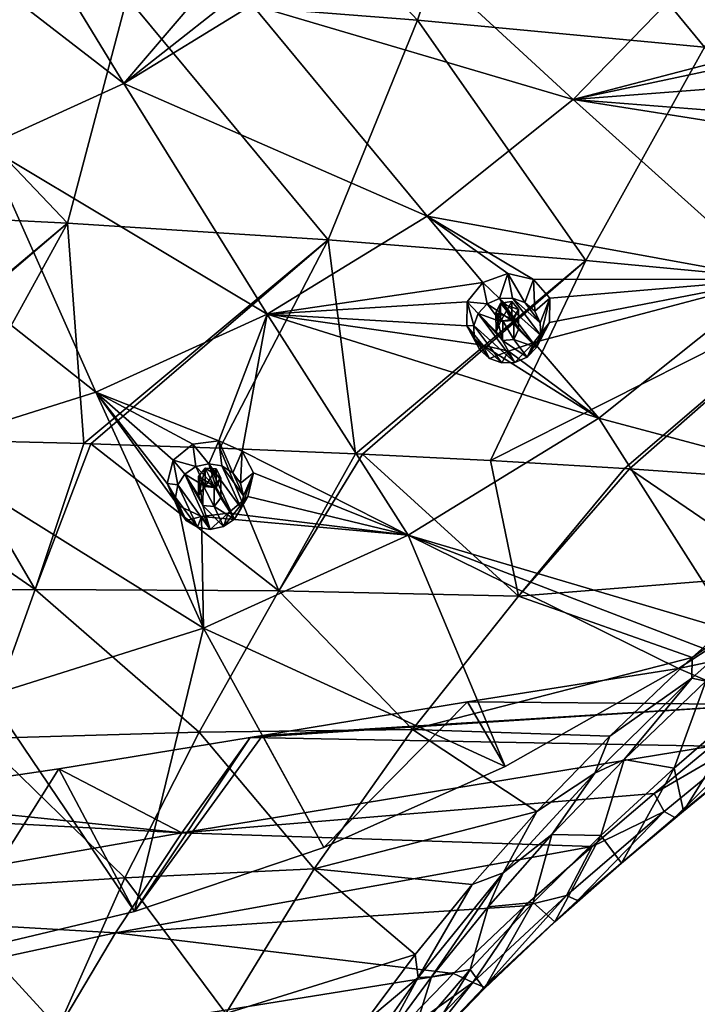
# Model space of a CAD drawing. Header units: millimetres. Extents: x -198 to 325, y 0 to 239.
# Tile 174 of 256: x -139 to -124, y 144 to 166. Entities that reach past the tile are written whole.
import ezdxf

# ---------------------------------------------------------------- set-up
doc = ezdxf.new("R2010")
doc.units = ezdxf.units.MM
doc.header["$LTSCALE"] = 65.185185
for name, color, linetype in [('2103', 7, 'CONTINUOUS'), ('2104', 7, 'CONTINUOUS'), ('2106', 7, 'CONTINUOUS'), ('2108', 7, 'CONTINUOUS'), ('2119', 7, 'CONTINUOUS'), ('2125', 7, 'CONTINUOUS'), ('2143', 7, 'CONTINUOUS'), ('2174', 7, 'CONTINUOUS'), ('2175', 7, 'CONTINUOUS'), ('2243', 7, 'CONTINUOUS'), ('2244', 7, 'CONTINUOUS'), ('2245', 7, 'CONTINUOUS'), ('2246', 7, 'CONTINUOUS'), ('2247', 7, 'CONTINUOUS'), ('2248', 7, 'CONTINUOUS'), ('2249', 7, 'CONTINUOUS'), ('2250', 7, 'CONTINUOUS'), ('2251', 7, 'CONTINUOUS'), ('2252', 7, 'CONTINUOUS')]:
    doc.layers.add(name, color=color, linetype=linetype)

msp = doc.modelspace()

# ---------------------------------------------------------------- linework, layer by layer
at = {"layer": '2103', "linetype": 'CONTINUOUS'}
for points in [[(-130.657, 166.137, -4.41), (-137.064, 166.646, -5.372), (-135.938, 171.767, -4.542), (-130.657, 166.137, -4.41)], [(-128.975, 171.188, -3.509), (-130.657, 166.137, -4.41), (-135.938, 171.767, -4.542), (-128.975, 171.188, -3.509)], [(-124.325, 165.538, -3.083), (-130.657, 166.137, -4.41), (-128.975, 171.188, -3.509), (-124.325, 165.538, -3.083)], [(-122.092, 170.511, -2.082), (-124.325, 165.538, -3.083), (-128.975, 171.188, -3.509), (-122.092, 170.511, -2.082)], [(-138.384, 161.661, -6.142), (-144.181, 161.951, -6.707), (-143.52, 167.066, -5.965), (-138.384, 161.661, -6.142)], [(-137.064, 166.646, -5.372), (-138.384, 161.661, -6.142), (-143.52, 167.066, -5.965), (-137.064, 166.646, -5.372)], [(-132.632, 161.29, -5.238), (-138.384, 161.661, -6.142), (-137.064, 166.646, -5.372), (-132.632, 161.29, -5.238)], [(-130.657, 166.137, -4.41), (-132.632, 161.29, -5.238), (-137.064, 166.646, -5.372), (-130.657, 166.137, -4.41)], [(-126.946, 160.839, -4.001), (-132.632, 161.29, -5.238), (-130.657, 166.137, -4.41), (-126.946, 160.839, -4.001)], [(-124.325, 165.538, -3.083), (-126.946, 160.839, -4.001), (-130.657, 166.137, -4.41), (-124.325, 165.538, -3.083)], [(-121.349, 160.31, -2.439), (-126.946, 160.839, -4.001), (-124.325, 165.538, -3.083), (-121.349, 160.31, -2.439)], [(-144.181, 161.951, -6.707), (-138.384, 161.661, -6.142), (-144.023, 156.922, -7.32), (-144.181, 161.951, -6.707)], [(-144.023, 156.922, -7.32), (-138.384, 161.661, -6.142), (-143.928, 156.921, -7.311), (-144.023, 156.922, -7.32)], [(-143.928, 156.921, -7.311), (-138.384, 161.661, -6.142), (-141.024, 156.874, -6.998), (-143.928, 156.921, -7.311)], [(-141.024, 156.874, -6.998), (-138.384, 161.661, -6.142), (-138.022, 156.8, -6.564), (-141.024, 156.874, -6.998)], [(-138.384, 161.661, -6.142), (-132.632, 161.29, -5.238), (-138.022, 156.8, -6.564), (-138.384, 161.661, -6.142)], [(-138.022, 156.8, -6.564), (-132.632, 161.29, -5.238), (-137.867, 156.796, -6.538), (-138.022, 156.8, -6.564)], [(-137.867, 156.796, -6.538), (-132.632, 161.29, -5.238), (-135.023, 156.701, -6.018), (-137.867, 156.796, -6.538)], [(-135.023, 156.701, -6.018), (-132.632, 161.29, -5.238), (-132.031, 156.576, -5.36), (-135.023, 156.701, -6.018)], [(-132.632, 161.29, -5.238), (-126.946, 160.839, -4.001), (-132.031, 156.576, -5.36), (-132.632, 161.29, -5.238)], [(-132.031, 156.576, -5.36), (-126.946, 160.839, -4.001), (-131.874, 156.569, -5.323), (-132.031, 156.576, -5.36)], [(-131.874, 156.569, -5.323), (-126.946, 160.839, -4.001), (-129.052, 156.425, -4.591), (-131.874, 156.569, -5.323)], [(-126.946, 160.839, -4.001), (-121.349, 160.31, -2.439), (-129.052, 156.425, -4.591), (-126.946, 160.839, -4.001)], [(-129.052, 156.425, -4.591), (-121.349, 160.31, -2.439), (-126.09, 156.248, -3.71), (-129.052, 156.425, -4.591)], [(-126.09, 156.248, -3.71), (-121.349, 160.31, -2.439), (-125.984, 156.241, -3.676), (-126.09, 156.248, -3.71)], [(-125.984, 156.241, -3.676), (-121.349, 160.31, -2.439), (-123.149, 156.045, -2.718), (-125.984, 156.241, -3.676)]]:
    msp.add_3dface(points, dxfattribs=at)
at = {"layer": '2104', "linetype": 'CONTINUOUS'}
for points in [[(-143.928, 156.921, -7.311), (-139.099, 153.581, -7.003), (-144.544, 153.515, -7.762), (-143.928, 156.921, -7.311)], [(-143.928, 156.921, -7.311), (-141.024, 156.874, -6.998), (-139.099, 153.581, -7.003), (-143.928, 156.921, -7.311)], [(-141.024, 156.874, -6.998), (-138.022, 156.8, -6.564), (-139.099, 153.581, -7.003), (-141.024, 156.874, -6.998)], [(-138.022, 156.8, -6.564), (-137.867, 156.796, -6.538), (-139.099, 153.581, -7.003), (-138.022, 156.8, -6.564)], [(-137.867, 156.796, -6.538), (-133.718, 153.554, -5.829), (-139.099, 153.581, -7.003), (-137.867, 156.796, -6.538)], [(-137.867, 156.796, -6.538), (-135.023, 156.701, -6.018), (-133.718, 153.554, -5.829), (-137.867, 156.796, -6.538)], [(-135.023, 156.701, -6.018), (-132.031, 156.576, -5.36), (-133.718, 153.554, -5.829), (-135.023, 156.701, -6.018)], [(-132.031, 156.576, -5.36), (-131.874, 156.569, -5.323), (-133.718, 153.554, -5.829), (-132.031, 156.576, -5.36)], [(-131.874, 156.569, -5.323), (-128.432, 153.435, -4.252), (-133.718, 153.554, -5.829), (-131.874, 156.569, -5.323)], [(-131.874, 156.569, -5.323), (-129.052, 156.425, -4.591), (-128.432, 153.435, -4.252), (-131.874, 156.569, -5.323)], [(-129.052, 156.425, -4.591), (-126.09, 156.248, -3.71), (-128.432, 153.435, -4.252), (-129.052, 156.425, -4.591)], [(-126.09, 156.248, -3.71), (-125.984, 156.241, -3.676), (-128.432, 153.435, -4.252), (-126.09, 156.248, -3.71)], [(-125.984, 156.241, -3.676), (-122.553, 153.904, -2.13), (-128.432, 153.435, -4.252), (-125.984, 156.241, -3.676)], [(-125.984, 156.241, -3.676), (-123.149, 156.045, -2.718), (-122.553, 153.904, -2.13), (-125.984, 156.241, -3.676)], [(-122.553, 153.904, -2.13), (-124.603, 152.084, -2.621), (-128.432, 153.435, -4.252), (-122.553, 153.904, -2.13)], [(-139.099, 153.581, -7.003), (-140.277, 150.297, -7.476), (-144.544, 153.515, -7.762), (-139.099, 153.581, -7.003)], [(-139.099, 153.581, -7.003), (-135.48, 150.436, -6.355), (-140.277, 150.297, -7.476), (-139.099, 153.581, -7.003)], [(-133.718, 153.554, -5.829), (-135.48, 150.436, -6.355), (-139.099, 153.581, -7.003), (-133.718, 153.554, -5.829)], [(-133.718, 153.554, -5.829), (-130.771, 150.492, -4.859), (-135.48, 150.436, -6.355), (-133.718, 153.554, -5.829)], [(-128.432, 153.435, -4.252), (-130.771, 150.492, -4.859), (-133.718, 153.554, -5.829), (-128.432, 153.435, -4.252)], [(-128.432, 153.435, -4.252), (-124.603, 152.084, -2.621), (-130.771, 150.492, -4.859), (-128.432, 153.435, -4.252)], [(-124.603, 152.084, -2.621), (-126.417, 150.348, -3.09), (-130.771, 150.492, -4.859), (-124.603, 152.084, -2.621)], [(-130.771, 150.492, -4.859), (-132.942, 147.421, -5.498), (-135.48, 150.436, -6.355), (-130.771, 150.492, -4.859)], [(-130.771, 150.492, -4.859), (-128.025, 148.683, -3.539), (-132.942, 147.421, -5.498), (-130.771, 150.492, -4.859)], [(-126.417, 150.348, -3.09), (-128.025, 148.683, -3.539), (-130.771, 150.492, -4.859), (-126.417, 150.348, -3.09)], [(-140.277, 150.297, -7.476), (-137.117, 147.222, -6.901), (-141.372, 146.949, -7.956), (-140.277, 150.297, -7.476)], [(-135.48, 150.436, -6.355), (-137.117, 147.222, -6.901), (-140.277, 150.297, -7.476), (-135.48, 150.436, -6.355)], [(-135.48, 150.436, -6.355), (-132.942, 147.421, -5.498), (-137.117, 147.222, -6.901), (-135.48, 150.436, -6.355)], [(-128.025, 148.683, -3.539), (-129.451, 147.08, -3.972), (-132.942, 147.421, -5.498), (-128.025, 148.683, -3.539)], [(-137.117, 147.222, -6.901), (-138.586, 143.916, -7.464), (-141.372, 146.949, -7.956), (-137.117, 147.222, -6.901)], [(-137.117, 147.222, -6.901), (-134.89, 144.229, -6.165), (-138.586, 143.916, -7.464), (-137.117, 147.222, -6.901)], [(-132.942, 147.421, -5.498), (-134.89, 144.229, -6.165), (-137.117, 147.222, -6.901), (-132.942, 147.421, -5.498)], [(-132.942, 147.421, -5.498), (-130.715, 145.533, -4.389), (-134.89, 144.229, -6.165), (-132.942, 147.421, -5.498)], [(-129.451, 147.08, -3.972), (-130.715, 145.533, -4.389), (-132.942, 147.421, -5.498), (-129.451, 147.08, -3.972)], [(-141.372, 146.949, -7.956), (-138.586, 143.916, -7.464), (-142.354, 143.538, -8.442), (-141.372, 146.949, -7.956)], [(-130.715, 145.533, -4.389), (-131.832, 144.034, -4.792), (-134.89, 144.229, -6.165), (-130.715, 145.533, -4.389)]]:
    msp.add_3dface(points, dxfattribs=at)
at = {"layer": '2106', "linetype": 'CONTINUOUS'}
for points in [[(-126.099, 149.832, -2.351), (-124.297, 151.558, -1.895), (-124.995, 149.643, 3.113), (-126.099, 149.832, -2.351)], [(-124.995, 149.643, 3.113), (-124.297, 151.558, -1.895), (-123.254, 151.152, 3.585), (-124.995, 149.643, 3.113)], [(-127.693, 148.176, -2.786), (-126.099, 149.832, -2.351), (-126.612, 148.156, 2.644), (-127.693, 148.176, -2.786)], [(-126.612, 148.156, 2.644), (-126.099, 149.832, -2.351), (-124.995, 149.643, 3.113), (-126.612, 148.156, 2.644)], [(-129.104, 146.581, -3.203), (-127.693, 148.176, -2.786), (-128.109, 146.683, 2.184), (-129.104, 146.581, -3.203)], [(-128.109, 146.683, 2.184), (-127.693, 148.176, -2.786), (-126.612, 148.156, 2.644), (-128.109, 146.683, 2.184)], [(-130.351, 145.042, -3.603), (-129.104, 146.581, -3.203), (-129.495, 145.204, 1.735), (-130.351, 145.042, -3.603)], [(-129.495, 145.204, 1.735), (-129.104, 146.581, -3.203), (-128.109, 146.683, 2.184), (-129.495, 145.204, 1.735)], [(-130.76, 143.724, 1.304), (-130.351, 145.042, -3.603), (-129.495, 145.204, 1.735), (-130.76, 143.724, 1.304)], [(-131.448, 143.552, -3.99), (-130.351, 145.042, -3.603), (-130.76, 143.724, 1.304), (-131.448, 143.552, -3.99)]]:
    msp.add_3dface(points, dxfattribs=at)
at = {"layer": '2108', "linetype": 'CONTINUOUS'}
for points in [[(-124.995, 149.643, 3.113), (-123.254, 151.152, 3.585), (-124.795, 148.695, 8.03), (-124.995, 149.643, 3.113)], [(-124.795, 148.695, 8.03), (-123.254, 151.152, 3.585), (-123.54, 149.715, 8.376), (-124.795, 148.695, 8.03)], [(-126.612, 148.156, 2.644), (-124.995, 149.643, 3.113), (-126.161, 147.547, 7.63), (-126.612, 148.156, 2.644)], [(-126.161, 147.547, 7.63), (-124.995, 149.643, 3.113), (-124.795, 148.695, 8.03), (-126.161, 147.547, 7.63)], [(-128.109, 146.683, 2.184), (-126.612, 148.156, 2.644), (-127.628, 146.254, 7.178), (-128.109, 146.683, 2.184)], [(-127.628, 146.254, 7.178), (-126.612, 148.156, 2.644), (-126.161, 147.547, 7.63), (-127.628, 146.254, 7.178)], [(-129.495, 145.204, 1.735), (-128.109, 146.683, 2.184), (-129.19, 144.778, 6.677), (-129.495, 145.204, 1.735)], [(-129.19, 144.778, 6.677), (-128.109, 146.683, 2.184), (-127.628, 146.254, 7.178), (-129.19, 144.778, 6.677)], [(-130.76, 143.724, 1.304), (-129.495, 145.204, 1.735), (-130.738, 143.17, 6.168), (-130.76, 143.724, 1.304)], [(-130.738, 143.17, 6.168), (-129.495, 145.204, 1.735), (-129.19, 144.778, 6.677), (-130.738, 143.17, 6.168)]]:
    msp.add_3dface(points, dxfattribs=at)
at = {"layer": '2119', "linetype": 'CONTINUOUS'}
for points in [[(-124.271, 152.248, 10.166), (-124.9, 151.838, 10.053), (-121.087, 152.649, 10.271), (-124.271, 152.248, 10.166)], [(-121.087, 152.649, 10.271), (-124.9, 151.838, 10.053), (-123.055, 151.043, 9.801), (-121.087, 152.649, 10.271)], [(-124.9, 151.838, 10.053), (-129.556, 151.102, 9.856), (-123.055, 151.043, 9.801), (-124.9, 151.838, 10.053)], [(-134.082, 150.363, 9.658), (-134.35, 150.318, 9.646), (-123.055, 151.043, 9.801), (-134.082, 150.363, 9.658)], [(-123.055, 151.043, 9.801), (-134.35, 150.318, 9.646), (-124.175, 150.126, 9.498), (-123.055, 151.043, 9.801)], [(-129.556, 151.102, 9.856), (-134.082, 150.363, 9.658), (-123.055, 151.043, 9.801), (-129.556, 151.102, 9.856)], [(-134.35, 150.318, 9.646), (-138.57, 149.63, 9.462), (-135.861, 148.213, 8.976), (-134.35, 150.318, 9.646)], [(-134.35, 150.318, 9.646), (-135.861, 148.213, 8.976), (-124.175, 150.126, 9.498), (-134.35, 150.318, 9.646)], [(-124.175, 150.126, 9.498), (-135.861, 148.213, 8.976), (-125.435, 149.082, 9.133), (-124.175, 150.126, 9.498)], [(-138.57, 149.63, 9.462), (-143.066, 148.968, 9.284), (-135.861, 148.213, 8.976), (-138.57, 149.63, 9.462)], [(-143.066, 148.968, 9.284), (-145.14, 148.719, 9.218), (-135.861, 148.213, 8.976), (-143.066, 148.968, 9.284)], [(-125.435, 149.082, 9.133), (-135.861, 148.213, 8.976), (-126.81, 147.914, 8.712), (-125.435, 149.082, 9.133)], [(-145.14, 148.719, 9.218), (-145.68, 146.494, 8.527), (-135.861, 148.213, 8.976), (-145.14, 148.719, 9.218)], [(-135.861, 148.213, 8.976), (-145.68, 146.494, 8.527), (-137.326, 146.012, 8.254), (-135.861, 148.213, 8.976)], [(-135.861, 148.213, 8.976), (-137.326, 146.012, 8.254), (-126.81, 147.914, 8.712), (-135.861, 148.213, 8.976)], [(-126.81, 147.914, 8.712), (-137.326, 146.012, 8.254), (-128.29, 146.604, 8.237), (-126.81, 147.914, 8.712)], [(-128.29, 146.604, 8.237), (-137.326, 146.012, 8.254), (-129.869, 145.114, 7.713), (-128.29, 146.604, 8.237)], [(-145.68, 146.494, 8.527), (-146.164, 144.103, 7.82), (-137.326, 146.012, 8.254), (-145.68, 146.494, 8.527)], [(-137.326, 146.012, 8.254), (-146.164, 144.103, 7.82), (-138.701, 143.696, 7.543), (-137.326, 146.012, 8.254)], [(-137.326, 146.012, 8.254), (-138.701, 143.696, 7.543), (-129.869, 145.114, 7.713), (-137.326, 146.012, 8.254)], [(-129.869, 145.114, 7.713), (-138.701, 143.696, 7.543), (-131.439, 143.493, 7.18), (-129.869, 145.114, 7.713)]]:
    msp.add_3dface(points, dxfattribs=at)
at = {"layer": '2125', "linetype": 'CONTINUOUS'}
for points in [[(-124.603, 152.084, -2.621), (-122.553, 153.904, -2.13), (-122.372, 153.621, -1.912), (-124.603, 152.084, -2.621)], [(-122.372, 153.621, -1.912), (-124.297, 151.558, -1.895), (-124.609, 151.626, -2.445), (-122.372, 153.621, -1.912)], [(-124.603, 152.084, -2.621), (-122.372, 153.621, -1.912), (-124.609, 151.626, -2.445), (-124.603, 152.084, -2.621)], [(-126.417, 150.348, -3.09), (-124.603, 152.084, -2.621), (-124.609, 151.626, -2.445), (-126.417, 150.348, -3.09)], [(-124.609, 151.626, -2.445), (-126.099, 149.832, -2.351), (-126.747, 149.533, -3), (-124.609, 151.626, -2.445)], [(-126.417, 150.348, -3.09), (-124.609, 151.626, -2.445), (-126.747, 149.533, -3), (-126.417, 150.348, -3.09)], [(-124.297, 151.558, -1.895), (-126.099, 149.832, -2.351), (-124.609, 151.626, -2.445), (-124.297, 151.558, -1.895)], [(-128.025, 148.683, -3.539), (-126.417, 150.348, -3.09), (-126.747, 149.533, -3), (-128.025, 148.683, -3.539)], [(-126.099, 149.832, -2.351), (-127.693, 148.176, -2.786), (-126.747, 149.533, -3), (-126.099, 149.832, -2.351)], [(-126.747, 149.533, -3), (-127.693, 148.176, -2.786), (-128.767, 147.336, -3.577), (-126.747, 149.533, -3)], [(-128.025, 148.683, -3.539), (-126.747, 149.533, -3), (-128.767, 147.336, -3.577), (-128.025, 148.683, -3.539)], [(-129.451, 147.08, -3.972), (-128.025, 148.683, -3.539), (-128.767, 147.336, -3.577), (-129.451, 147.08, -3.972)], [(-127.693, 148.176, -2.786), (-129.104, 146.581, -3.203), (-128.767, 147.336, -3.577), (-127.693, 148.176, -2.786)], [(-128.767, 147.336, -3.577), (-130.351, 145.042, -3.603), (-130.642, 145.027, -4.181), (-128.767, 147.336, -3.577)], [(-129.451, 147.08, -3.972), (-128.767, 147.336, -3.577), (-130.642, 145.027, -4.181), (-129.451, 147.08, -3.972)], [(-129.104, 146.581, -3.203), (-130.351, 145.042, -3.603), (-128.767, 147.336, -3.577), (-129.104, 146.581, -3.203)], [(-130.715, 145.533, -4.389), (-129.451, 147.08, -3.972), (-130.642, 145.027, -4.181), (-130.715, 145.533, -4.389)], [(-131.832, 144.034, -4.792), (-130.715, 145.533, -4.389), (-130.642, 145.027, -4.181), (-131.832, 144.034, -4.792)], [(-130.642, 145.027, -4.181), (-131.448, 143.552, -3.99), (-132.342, 142.598, -4.812), (-130.642, 145.027, -4.181)], [(-131.832, 144.034, -4.792), (-130.642, 145.027, -4.181), (-132.342, 142.598, -4.812), (-131.832, 144.034, -4.792)], [(-130.351, 145.042, -3.603), (-131.448, 143.552, -3.99), (-130.642, 145.027, -4.181), (-130.351, 145.042, -3.603)]]:
    msp.add_3dface(points, dxfattribs=at)
at = {"layer": '2143', "linetype": 'CONTINUOUS'}
for points in [[(-124.175, 150.126, 9.498), (-125.435, 149.082, 9.133), (-123.013, 150.494, 9.476), (-124.175, 150.126, 9.498)], [(-123.013, 150.494, 9.476), (-125.435, 149.082, 9.133), (-125.22, 148.684, 8.836), (-123.013, 150.494, 9.476)], [(-124.983, 148.557, 8.392), (-123.013, 150.494, 9.476), (-125.22, 148.684, 8.836), (-124.983, 148.557, 8.392)], [(-124.983, 148.557, 8.392), (-122.781, 150.344, 9.037), (-123.013, 150.494, 9.476), (-124.983, 148.557, 8.392)], [(-124.983, 148.557, 8.392), (-123.54, 149.715, 8.376), (-122.781, 150.344, 9.037), (-124.983, 148.557, 8.392)], [(-124.795, 148.695, 8.03), (-123.54, 149.715, 8.376), (-124.983, 148.557, 8.392), (-124.795, 148.695, 8.03)], [(-125.435, 149.082, 9.133), (-126.81, 147.914, 8.712), (-125.22, 148.684, 8.836), (-125.435, 149.082, 9.133)], [(-125.22, 148.684, 8.836), (-126.81, 147.914, 8.712), (-127.371, 146.837, 8.16), (-125.22, 148.684, 8.836)], [(-127.128, 146.725, 7.715), (-125.22, 148.684, 8.836), (-127.371, 146.837, 8.16), (-127.128, 146.725, 7.715)], [(-127.128, 146.725, 7.715), (-124.983, 148.557, 8.392), (-125.22, 148.684, 8.836), (-127.128, 146.725, 7.715)], [(-127.128, 146.725, 7.715), (-126.161, 147.547, 7.63), (-124.983, 148.557, 8.392), (-127.128, 146.725, 7.715)], [(-126.161, 147.547, 7.63), (-124.795, 148.695, 8.03), (-124.983, 148.557, 8.392), (-126.161, 147.547, 7.63)], [(-126.81, 147.914, 8.712), (-128.29, 146.604, 8.237), (-127.371, 146.837, 8.16), (-126.81, 147.914, 8.712)], [(-127.628, 146.254, 7.178), (-126.161, 147.547, 7.63), (-127.128, 146.725, 7.715), (-127.628, 146.254, 7.178)], [(-127.371, 146.837, 8.16), (-128.29, 146.604, 8.237), (-129.439, 144.915, 7.477), (-127.371, 146.837, 8.16)], [(-129.188, 144.812, 7.034), (-127.371, 146.837, 8.16), (-129.439, 144.915, 7.477), (-129.188, 144.812, 7.034)], [(-129.188, 144.812, 7.034), (-127.128, 146.725, 7.715), (-127.371, 146.837, 8.16), (-129.188, 144.812, 7.034)], [(-128.29, 146.604, 8.237), (-129.869, 145.114, 7.713), (-129.439, 144.915, 7.477), (-128.29, 146.604, 8.237)], [(-129.188, 144.812, 7.034), (-127.628, 146.254, 7.178), (-127.128, 146.725, 7.715), (-129.188, 144.812, 7.034)], [(-129.19, 144.778, 6.677), (-127.628, 146.254, 7.178), (-129.188, 144.812, 7.034), (-129.19, 144.778, 6.677)], [(-129.869, 145.114, 7.713), (-131.439, 143.493, 7.18), (-129.439, 144.915, 7.477), (-129.869, 145.114, 7.713)], [(-129.439, 144.915, 7.477), (-131.439, 143.493, 7.18), (-131.389, 142.88, 6.818), (-129.439, 144.915, 7.477)], [(-131.127, 142.783, 6.381), (-129.439, 144.915, 7.477), (-131.389, 142.88, 6.818), (-131.127, 142.783, 6.381)], [(-131.127, 142.783, 6.381), (-129.188, 144.812, 7.034), (-129.439, 144.915, 7.477), (-131.127, 142.783, 6.381)], [(-131.127, 142.783, 6.381), (-129.19, 144.778, 6.677), (-129.188, 144.812, 7.034), (-131.127, 142.783, 6.381)], [(-130.738, 143.17, 6.168), (-129.19, 144.778, 6.677), (-131.127, 142.783, 6.381), (-130.738, 143.17, 6.168)]]:
    msp.add_3dface(points, dxfattribs=at)
at = {"layer": '2174', "color": 7, "linetype": 'CONTINUOUS', "true_color": 0xe0e6ed}
for points in [[(-140.357, 170.014, 23.389), (-142.631, 168.98, 23.112), (-137.142, 164.737, 20.484), (-140.357, 170.014, 23.389)], [(-135.576, 166.574, 21.193), (-140.357, 170.014, 23.389), (-137.142, 164.737, 20.484), (-135.576, 166.574, 21.193)], [(-137.142, 164.737, 20.484), (-142.631, 168.98, 23.112), (-140.174, 163.358, 20.115), (-137.142, 164.737, 20.484)], [(-131.729, 168.535, 21.502), (-134.311, 166.472, 20.949), (-127.229, 164.386, 18.477), (-131.729, 168.535, 21.502)], [(-131.729, 168.535, 21.502), (-127.229, 164.386, 18.477), (-124.37, 167.327, 19.265), (-131.729, 168.535, 21.502)], [(-127.229, 164.386, 18.477), (-123.228, 165.431, 17.989), (-124.37, 167.327, 19.265), (-127.229, 164.386, 18.477)], [(-135.007, 166.418, 21.031), (-135.576, 166.574, 21.193), (-137.142, 164.737, 20.484), (-135.007, 166.418, 21.031)], [(-134.311, 166.472, 20.949), (-135.007, 166.418, 21.031), (-137.142, 164.737, 20.484), (-134.311, 166.472, 20.949)], [(-134.311, 166.472, 20.949), (-137.142, 164.737, 20.484), (-130.448, 161.814, 17.788), (-134.311, 166.472, 20.949)], [(-134.311, 166.472, 20.949), (-130.448, 161.814, 17.788), (-127.229, 164.386, 18.477), (-134.311, 166.472, 20.949)], [(-123.726, 165.133, 17.972), (-123.228, 165.431, 17.989), (-127.229, 164.386, 18.477), (-123.726, 165.133, 17.972)], [(-123.965, 164.64, 17.777), (-123.726, 165.133, 17.972), (-127.229, 164.386, 18.477), (-123.965, 164.64, 17.777)], [(-137.142, 164.737, 20.484), (-140.174, 163.358, 20.115), (-133.975, 159.652, 17.209), (-137.142, 164.737, 20.484)], [(-137.142, 164.737, 20.484), (-133.975, 159.652, 17.209), (-130.448, 161.814, 17.788), (-137.142, 164.737, 20.484)], [(-123.852, 164.124, 17.471), (-123.965, 164.64, 17.777), (-127.229, 164.386, 18.477), (-123.852, 164.124, 17.471)], [(-130.448, 161.814, 17.788), (-122.816, 160.429, 15.088), (-127.229, 164.386, 18.477), (-130.448, 161.814, 17.788)], [(-123.406, 163.782, 17.161), (-123.852, 164.124, 17.471), (-127.229, 164.386, 18.477), (-123.406, 163.782, 17.161)], [(-122.816, 160.429, 15.088), (-123.406, 163.782, 17.161), (-127.229, 164.386, 18.477), (-122.816, 160.429, 15.088)], [(-140.174, 163.358, 20.115), (-143.362, 162.358, 19.847), (-137.755, 157.934, 16.748), (-140.174, 163.358, 20.115)], [(-140.174, 163.358, 20.115), (-137.755, 157.934, 16.748), (-133.975, 159.652, 17.209), (-140.174, 163.358, 20.115)], [(-143.362, 162.358, 19.847), (-141.728, 156.687, 16.414), (-137.755, 157.934, 16.748), (-143.362, 162.358, 19.847)], [(-133.975, 159.652, 17.209), (-129.219, 160.355, 16.692), (-130.448, 161.814, 17.788), (-133.975, 159.652, 17.209)], [(-129.219, 160.355, 16.692), (-128.67, 160.548, 16.681), (-130.448, 161.814, 17.788), (-129.219, 160.355, 16.692)], [(-128.67, 160.548, 16.681), (-128.104, 160.421, 16.477), (-130.448, 161.814, 17.788), (-128.67, 160.548, 16.681)], [(-128.104, 160.421, 16.477), (-122.816, 160.429, 15.088), (-130.448, 161.814, 17.788), (-128.104, 160.421, 16.477)], [(-129.562, 159.922, 16.513), (-129.219, 160.355, 16.692), (-133.975, 159.652, 17.209), (-129.562, 159.922, 16.513)], [(-128.104, 160.421, 16.477), (-127.744, 160.004, 16.147), (-122.816, 160.429, 15.088), (-128.104, 160.421, 16.477)], [(-127.747, 159.467, 15.829), (-128.092, 159.03, 15.648), (-122.816, 160.429, 15.088), (-127.747, 159.467, 15.829)], [(-122.816, 160.429, 15.088), (-128.092, 159.03, 15.648), (-126.659, 157.358, 14.265), (-122.816, 160.429, 15.088)], [(-127.744, 160.004, 16.147), (-127.747, 159.467, 15.829), (-122.816, 160.429, 15.088), (-127.744, 160.004, 16.147)], [(-119.828, 155.534, 11.044), (-122.816, 160.429, 15.088), (-126.659, 157.358, 14.265), (-119.828, 155.534, 11.044)], [(-129.572, 159.397, 16.205), (-129.562, 159.922, 16.513), (-133.975, 159.652, 17.209), (-129.572, 159.397, 16.205)], [(-128.929, 159.686, 16.234), (-128.533, 159.547, 16.061), (-128.827, 159.893, 16.333), (-128.929, 159.686, 16.234)], [(-128.581, 159.93, 16.299), (-128.827, 159.893, 16.333), (-128.431, 159.755, 16.161), (-128.581, 159.93, 16.299)], [(-128.827, 159.893, 16.333), (-128.533, 159.547, 16.061), (-128.431, 159.755, 16.161), (-128.827, 159.893, 16.333)], [(-137.755, 157.934, 16.748), (-135.046, 156.864, 15.694), (-133.975, 159.652, 17.209), (-137.755, 157.934, 16.748)], [(-135.046, 156.864, 15.694), (-134.531, 156.63, 15.463), (-133.975, 159.652, 17.209), (-135.046, 156.864, 15.694)], [(-134.531, 156.63, 15.463), (-130.869, 154.777, 13.574), (-133.975, 159.652, 17.209), (-134.531, 156.63, 15.463)], [(-129.221, 158.973, 15.873), (-129.572, 159.397, 16.205), (-133.975, 159.652, 17.209), (-129.221, 158.973, 15.873)], [(-126.659, 157.358, 14.265), (-129.221, 158.973, 15.873), (-133.975, 159.652, 17.209), (-126.659, 157.358, 14.265)], [(-130.869, 154.777, 13.574), (-126.659, 157.358, 14.265), (-133.975, 159.652, 17.209), (-130.869, 154.777, 13.574)], [(-128.779, 159.51, 16.095), (-128.533, 159.547, 16.061), (-128.929, 159.686, 16.234), (-128.779, 159.51, 16.095)], [(-128.653, 158.837, 15.662), (-129.221, 158.973, 15.873), (-126.659, 157.358, 14.265), (-128.653, 158.837, 15.662)], [(-128.092, 159.03, 15.648), (-128.653, 158.837, 15.662), (-126.659, 157.358, 14.265), (-128.092, 159.03, 15.648)], [(-141.728, 156.687, 16.414), (-135.382, 152.726, 13.024), (-137.755, 157.934, 16.748), (-141.728, 156.687, 16.414)], [(-136.052, 156.431, 15.578), (-135.62, 156.786, 15.735), (-137.755, 157.934, 16.748), (-136.052, 156.431, 15.578)], [(-135.62, 156.786, 15.735), (-135.046, 156.864, 15.694), (-137.755, 157.934, 16.748), (-135.62, 156.786, 15.735)], [(-136.184, 155.919, 15.272), (-136.052, 156.431, 15.578), (-137.755, 157.934, 16.748), (-136.184, 155.919, 15.272)], [(-135.943, 155.435, 14.924), (-136.184, 155.919, 15.272), (-137.755, 157.934, 16.748), (-135.943, 155.435, 14.924)], [(-135.382, 152.726, 13.024), (-135.943, 155.435, 14.924), (-137.755, 157.934, 16.748), (-135.382, 152.726, 13.024)], [(-123.656, 152.649, 10.271), (-126.659, 157.358, 14.265), (-130.869, 154.777, 13.574), (-123.656, 152.649, 10.271)], [(-123.656, 152.649, 10.271), (-119.828, 155.534, 11.044), (-126.659, 157.358, 14.265), (-123.656, 152.649, 10.271)], [(-140.124, 151.238, 12.625), (-135.382, 152.726, 13.024), (-141.728, 156.687, 16.414), (-140.124, 151.238, 12.625)], [(-134.531, 156.63, 15.463), (-134.278, 156.154, 15.118), (-130.869, 154.777, 13.574), (-134.531, 156.63, 15.463)], [(-135.495, 156.074, 15.266), (-135.145, 155.86, 15.073), (-135.348, 156.256, 15.359), (-135.495, 156.074, 15.266)], [(-135.348, 156.256, 15.359), (-135.145, 155.86, 15.073), (-134.998, 156.042, 15.166), (-135.348, 156.256, 15.359)], [(-135.102, 156.243, 15.311), (-135.348, 156.256, 15.359), (-134.998, 156.042, 15.166), (-135.102, 156.243, 15.311)], [(-134.278, 156.154, 15.118), (-134.402, 155.63, 14.803), (-130.869, 154.777, 13.574), (-134.278, 156.154, 15.118)], [(-135.392, 155.873, 15.121), (-135.145, 155.86, 15.073), (-135.495, 156.074, 15.266), (-135.392, 155.873, 15.121)], [(-134.402, 155.63, 14.803), (-134.84, 155.266, 14.64), (-130.869, 154.777, 13.574), (-134.402, 155.63, 14.803)], [(-135.425, 155.19, 14.685), (-135.943, 155.435, 14.924), (-135.382, 152.726, 13.024), (-135.425, 155.19, 14.685)], [(-134.84, 155.266, 14.64), (-135.425, 155.19, 14.685), (-130.869, 154.777, 13.574), (-134.84, 155.266, 14.64)], [(-130.869, 154.777, 13.574), (-135.425, 155.19, 14.685), (-135.382, 152.726, 13.024), (-130.869, 154.777, 13.574)], [(-128.724, 149.679, 9.475), (-130.869, 154.777, 13.574), (-135.382, 152.726, 13.024), (-128.724, 149.679, 9.475)], [(-124.9, 151.838, 10.053), (-124.271, 152.248, 10.166), (-130.869, 154.777, 13.574), (-124.9, 151.838, 10.053)], [(-128.724, 149.679, 9.475), (-124.9, 151.838, 10.053), (-130.869, 154.777, 13.574), (-128.724, 149.679, 9.475)], [(-124.271, 152.248, 10.166), (-123.656, 152.649, 10.271), (-130.869, 154.777, 13.574), (-124.271, 152.248, 10.166)], [(-136.906, 146.479, 8.617), (-135.382, 152.726, 13.024), (-140.124, 151.238, 12.625), (-136.906, 146.479, 8.617)], [(-136.906, 146.479, 8.617), (-132.73, 147.891, 8.996), (-135.382, 152.726, 13.024), (-136.906, 146.479, 8.617)], [(-132.73, 147.891, 8.996), (-128.724, 149.679, 9.475), (-135.382, 152.726, 13.024), (-132.73, 147.891, 8.996)], [(-141.202, 145.461, 8.345), (-136.906, 146.479, 8.617), (-140.124, 151.238, 12.625), (-141.202, 145.461, 8.345)]]:
    msp.add_3dface(points, dxfattribs=at)
at = {"layer": '2175', "linetype": 'CONTINUOUS'}
for points in [[(-129.556, 151.102, 9.856), (-124.9, 151.838, 10.053), (-128.724, 149.679, 9.475), (-129.556, 151.102, 9.856)], [(-134.082, 150.363, 9.658), (-129.556, 151.102, 9.856), (-132.73, 147.891, 8.996), (-134.082, 150.363, 9.658)], [(-132.73, 147.891, 8.996), (-129.556, 151.102, 9.856), (-128.724, 149.679, 9.475), (-132.73, 147.891, 8.996)], [(-138.57, 149.63, 9.462), (-134.35, 150.318, 9.646), (-136.906, 146.479, 8.617), (-138.57, 149.63, 9.462)], [(-134.35, 150.318, 9.646), (-134.082, 150.363, 9.658), (-136.906, 146.479, 8.617), (-134.35, 150.318, 9.646)], [(-136.906, 146.479, 8.617), (-134.082, 150.363, 9.658), (-132.73, 147.891, 8.996), (-136.906, 146.479, 8.617)], [(-143.066, 148.968, 9.284), (-138.57, 149.63, 9.462), (-141.202, 145.461, 8.345), (-143.066, 148.968, 9.284)], [(-141.202, 145.461, 8.345), (-138.57, 149.63, 9.462), (-136.906, 146.479, 8.617), (-141.202, 145.461, 8.345)]]:
    msp.add_3dface(points, dxfattribs=at)
at = {"layer": '2243', "linetype": 'CONTINUOUS'}
for points in [[(-129.219, 160.355, 16.692), (-129.562, 159.922, 16.513), (-129.121, 159.879, 17.947), (-129.219, 160.355, 16.692)], [(-129.562, 159.922, 16.513), (-129.572, 159.397, 16.205), (-129.419, 159.407, 17.82), (-129.562, 159.922, 16.513)], [(-129.121, 159.879, 17.947), (-129.562, 159.922, 16.513), (-129.321, 159.668, 17.89), (-129.121, 159.879, 17.947)], [(-129.321, 159.668, 17.89), (-129.562, 159.922, 16.513), (-129.419, 159.407, 17.82), (-129.321, 159.668, 17.89)], [(-129.419, 159.407, 17.82), (-129.572, 159.397, 16.205), (-129.409, 159.126, 17.745), (-129.419, 159.407, 17.82)], [(-129.572, 159.397, 16.205), (-129.221, 158.973, 15.873), (-129.286, 158.868, 17.675), (-129.572, 159.397, 16.205)], [(-129.409, 159.126, 17.745), (-129.572, 159.397, 16.205), (-129.286, 158.868, 17.675), (-129.409, 159.126, 17.745)], [(-129.286, 158.868, 17.675), (-129.221, 158.973, 15.873), (-129.07, 158.675, 17.624), (-129.286, 158.868, 17.675)], [(-129.221, 158.973, 15.873), (-128.653, 158.837, 15.662), (-129.07, 158.675, 17.624), (-129.221, 158.973, 15.873)], [(-128.653, 158.837, 15.662), (-128.092, 159.03, 15.648), (-128.509, 158.588, 17.601), (-128.653, 158.837, 15.662)], [(-128.509, 158.588, 17.601), (-128.092, 159.03, 15.648), (-128.239, 158.707, 17.632), (-128.509, 158.588, 17.601)], [(-129.07, 158.675, 17.624), (-128.653, 158.837, 15.662), (-128.797, 158.579, 17.598), (-129.07, 158.675, 17.624)], [(-128.797, 158.579, 17.598), (-128.653, 158.837, 15.662), (-128.509, 158.588, 17.601), (-128.797, 158.579, 17.598)]]:
    msp.add_3dface(points, dxfattribs=at)
at = {"layer": '2244', "linetype": 'CONTINUOUS'}
for points in [[(-129.121, 159.879, 17.947), (-129.321, 159.668, 17.89), (-128.827, 159.489, 17.842), (-129.121, 159.879, 17.947)], [(-129.121, 159.879, 17.947), (-128.578, 159.513, 17.848), (-128.851, 159.998, 17.978), (-129.121, 159.879, 17.947)], [(-128.578, 159.513, 17.848), (-129.121, 159.879, 17.947), (-128.827, 159.489, 17.842), (-128.578, 159.513, 17.848)], [(-128.563, 160.008, 17.981), (-128.851, 159.998, 17.978), (-127.94, 159.18, 17.759), (-128.563, 160.008, 17.981)], [(-128.851, 159.998, 17.978), (-128.578, 159.513, 17.848), (-128.038, 158.918, 17.689), (-128.851, 159.998, 17.978)], [(-127.94, 159.18, 17.759), (-128.851, 159.998, 17.978), (-128.038, 158.918, 17.689), (-127.94, 159.18, 17.759)], [(-128.29, 159.911, 17.955), (-128.563, 160.008, 17.981), (-127.951, 159.461, 17.834), (-128.29, 159.911, 17.955)], [(-127.951, 159.461, 17.834), (-128.563, 160.008, 17.981), (-127.94, 159.18, 17.759), (-127.951, 159.461, 17.834)], [(-128.073, 159.719, 17.904), (-128.29, 159.911, 17.955), (-127.951, 159.461, 17.834), (-128.073, 159.719, 17.904)], [(-129.321, 159.668, 17.89), (-129.419, 159.407, 17.82), (-128.509, 158.588, 17.601), (-129.321, 159.668, 17.89)], [(-129.321, 159.668, 17.89), (-128.509, 158.588, 17.601), (-128.782, 159.074, 17.731), (-129.321, 159.668, 17.89)], [(-128.827, 159.489, 17.842), (-129.321, 159.668, 17.89), (-128.928, 159.267, 17.783), (-128.827, 159.489, 17.842)], [(-128.928, 159.267, 17.783), (-129.321, 159.668, 17.89), (-128.782, 159.074, 17.731), (-128.928, 159.267, 17.783)], [(-129.419, 159.407, 17.82), (-129.409, 159.126, 17.745), (-128.797, 158.579, 17.598), (-129.419, 159.407, 17.82)], [(-129.419, 159.407, 17.82), (-128.797, 158.579, 17.598), (-128.509, 158.588, 17.601), (-129.419, 159.407, 17.82)], [(-128.578, 159.513, 17.848), (-128.432, 159.319, 17.796), (-128.038, 158.918, 17.689), (-128.578, 159.513, 17.848)], [(-128.432, 159.319, 17.796), (-128.533, 159.098, 17.737), (-128.038, 158.918, 17.689), (-128.432, 159.319, 17.796)], [(-129.409, 159.126, 17.745), (-129.286, 158.868, 17.675), (-129.07, 158.675, 17.624), (-129.409, 159.126, 17.745)], [(-129.409, 159.126, 17.745), (-129.07, 158.675, 17.624), (-128.797, 158.579, 17.598), (-129.409, 159.126, 17.745)], [(-128.239, 158.707, 17.632), (-128.533, 159.098, 17.737), (-128.782, 159.074, 17.731), (-128.239, 158.707, 17.632)], [(-128.509, 158.588, 17.601), (-128.239, 158.707, 17.632), (-128.782, 159.074, 17.731), (-128.509, 158.588, 17.601)], [(-128.533, 159.098, 17.737), (-128.239, 158.707, 17.632), (-128.038, 158.918, 17.689), (-128.533, 159.098, 17.737)]]:
    msp.add_3dface(points, dxfattribs=at)
at = {"layer": '2245', "linetype": 'CONTINUOUS'}
for points in [[(-128.929, 159.686, 16.234), (-128.827, 159.893, 16.333), (-128.928, 159.267, 17.783), (-128.929, 159.686, 16.234)], [(-128.827, 159.893, 16.333), (-128.827, 159.489, 17.842), (-128.928, 159.267, 17.783), (-128.827, 159.893, 16.333)], [(-128.779, 159.51, 16.095), (-128.929, 159.686, 16.234), (-128.782, 159.074, 17.731), (-128.779, 159.51, 16.095)], [(-128.929, 159.686, 16.234), (-128.928, 159.267, 17.783), (-128.782, 159.074, 17.731), (-128.929, 159.686, 16.234)], [(-128.533, 159.098, 17.737), (-128.779, 159.51, 16.095), (-128.782, 159.074, 17.731), (-128.533, 159.098, 17.737)], [(-128.533, 159.547, 16.061), (-128.779, 159.51, 16.095), (-128.533, 159.098, 17.737), (-128.533, 159.547, 16.061)]]:
    msp.add_3dface(points, dxfattribs=at)
at = {"layer": '2246', "linetype": 'CONTINUOUS'}
for points in [[(-128.67, 160.548, 16.681), (-129.219, 160.355, 16.692), (-128.851, 159.998, 17.978), (-128.67, 160.548, 16.681)], [(-128.67, 160.548, 16.681), (-128.851, 159.998, 17.978), (-128.563, 160.008, 17.981), (-128.67, 160.548, 16.681)], [(-128.104, 160.421, 16.477), (-128.67, 160.548, 16.681), (-128.29, 159.911, 17.955), (-128.104, 160.421, 16.477)], [(-128.67, 160.548, 16.681), (-128.563, 160.008, 17.981), (-128.29, 159.911, 17.955), (-128.67, 160.548, 16.681)], [(-129.219, 160.355, 16.692), (-129.121, 159.879, 17.947), (-128.851, 159.998, 17.978), (-129.219, 160.355, 16.692)], [(-128.104, 160.421, 16.477), (-128.29, 159.911, 17.955), (-128.073, 159.719, 17.904), (-128.104, 160.421, 16.477)], [(-127.744, 160.004, 16.147), (-128.104, 160.421, 16.477), (-128.073, 159.719, 17.904), (-127.744, 160.004, 16.147)], [(-127.744, 160.004, 16.147), (-128.073, 159.719, 17.904), (-127.951, 159.461, 17.834), (-127.744, 160.004, 16.147)], [(-127.744, 160.004, 16.147), (-127.951, 159.461, 17.834), (-127.94, 159.18, 17.759), (-127.744, 160.004, 16.147)], [(-127.747, 159.467, 15.829), (-127.744, 160.004, 16.147), (-127.94, 159.18, 17.759), (-127.747, 159.467, 15.829)], [(-128.092, 159.03, 15.648), (-127.747, 159.467, 15.829), (-128.239, 158.707, 17.632), (-128.092, 159.03, 15.648)], [(-128.239, 158.707, 17.632), (-127.747, 159.467, 15.829), (-128.038, 158.918, 17.689), (-128.239, 158.707, 17.632)], [(-127.747, 159.467, 15.829), (-127.94, 159.18, 17.759), (-128.038, 158.918, 17.689), (-127.747, 159.467, 15.829)]]:
    msp.add_3dface(points, dxfattribs=at)
at = {"layer": '2247', "linetype": 'CONTINUOUS'}
for points in [[(-128.827, 159.893, 16.333), (-128.581, 159.93, 16.299), (-128.827, 159.489, 17.842), (-128.827, 159.893, 16.333)], [(-128.581, 159.93, 16.299), (-128.578, 159.513, 17.848), (-128.827, 159.489, 17.842), (-128.581, 159.93, 16.299)], [(-128.581, 159.93, 16.299), (-128.431, 159.755, 16.161), (-128.578, 159.513, 17.848), (-128.581, 159.93, 16.299)], [(-128.431, 159.755, 16.161), (-128.432, 159.319, 17.796), (-128.578, 159.513, 17.848), (-128.431, 159.755, 16.161)], [(-128.431, 159.755, 16.161), (-128.533, 159.547, 16.061), (-128.432, 159.319, 17.796), (-128.431, 159.755, 16.161)], [(-128.533, 159.547, 16.061), (-128.533, 159.098, 17.737), (-128.432, 159.319, 17.796), (-128.533, 159.547, 16.061)]]:
    msp.add_3dface(points, dxfattribs=at)
at = {"layer": '2248', "linetype": 'CONTINUOUS'}
for points in [[(-135.62, 156.786, 15.735), (-136.052, 156.431, 15.578), (-135.552, 156.293, 16.986), (-135.62, 156.786, 15.735)], [(-136.052, 156.431, 15.578), (-136.184, 155.919, 15.272), (-135.946, 155.89, 16.878), (-136.052, 156.431, 15.578)], [(-135.552, 156.293, 16.986), (-136.052, 156.431, 15.578), (-135.793, 156.127, 16.941), (-135.552, 156.293, 16.986)], [(-135.793, 156.127, 16.941), (-136.052, 156.431, 15.578), (-135.946, 155.89, 16.878), (-135.793, 156.127, 16.941)], [(-136.184, 155.919, 15.272), (-135.943, 155.435, 14.924), (-135.932, 155.336, 16.729), (-136.184, 155.919, 15.272)], [(-135.946, 155.89, 16.878), (-136.184, 155.919, 15.272), (-135.996, 155.614, 16.804), (-135.946, 155.89, 16.878)], [(-135.996, 155.614, 16.804), (-136.184, 155.919, 15.272), (-135.932, 155.336, 16.729), (-135.996, 155.614, 16.804)], [(-135.943, 155.435, 14.924), (-135.425, 155.19, 14.685), (-135.761, 155.105, 16.667), (-135.943, 155.435, 14.924)], [(-135.932, 155.336, 16.729), (-135.943, 155.435, 14.924), (-135.761, 155.105, 16.667), (-135.932, 155.336, 16.729)], [(-135.425, 155.19, 14.685), (-134.84, 155.266, 14.64), (-135.231, 154.907, 16.614), (-135.425, 155.19, 14.685)], [(-135.231, 154.907, 16.614), (-134.84, 155.266, 14.64), (-134.942, 154.969, 16.631), (-135.231, 154.907, 16.614)], [(-135.761, 155.105, 16.667), (-135.425, 155.19, 14.685), (-135.515, 154.956, 16.627), (-135.761, 155.105, 16.667)], [(-135.515, 154.956, 16.627), (-135.425, 155.19, 14.685), (-135.231, 154.907, 16.614), (-135.515, 154.956, 16.627)]]:
    msp.add_3dface(points, dxfattribs=at)
at = {"layer": '2249', "linetype": 'CONTINUOUS'}
for points in [[(-135.552, 156.293, 16.986), (-135.1, 155.825, 16.86), (-135.262, 156.355, 17.002), (-135.552, 156.293, 16.986)], [(-135.262, 156.355, 17.002), (-135.1, 155.825, 16.86), (-134.7, 155.136, 16.675), (-135.262, 156.355, 17.002)], [(-134.978, 156.306, 16.989), (-135.262, 156.355, 17.002), (-134.548, 155.372, 16.739), (-134.978, 156.306, 16.989)], [(-134.548, 155.372, 16.739), (-135.262, 156.355, 17.002), (-134.7, 155.136, 16.675), (-134.548, 155.372, 16.739)], [(-135.793, 156.127, 16.941), (-135.946, 155.89, 16.878), (-135.231, 154.907, 16.614), (-135.793, 156.127, 16.941)], [(-135.552, 156.293, 16.986), (-135.793, 156.127, 16.941), (-135.348, 155.852, 16.867), (-135.552, 156.293, 16.986)], [(-135.793, 156.127, 16.941), (-135.231, 154.907, 16.614), (-135.394, 155.437, 16.756), (-135.793, 156.127, 16.941)], [(-135.348, 155.852, 16.867), (-135.793, 156.127, 16.941), (-135.495, 155.656, 16.815), (-135.348, 155.852, 16.867)], [(-135.495, 155.656, 16.815), (-135.793, 156.127, 16.941), (-135.394, 155.437, 16.756), (-135.495, 155.656, 16.815)], [(-135.1, 155.825, 16.86), (-135.552, 156.293, 16.986), (-135.348, 155.852, 16.867), (-135.1, 155.825, 16.86)], [(-134.732, 156.157, 16.949), (-134.978, 156.306, 16.989), (-134.498, 155.648, 16.813), (-134.732, 156.157, 16.949)], [(-134.498, 155.648, 16.813), (-134.978, 156.306, 16.989), (-134.548, 155.372, 16.739), (-134.498, 155.648, 16.813)], [(-134.562, 155.926, 16.887), (-134.732, 156.157, 16.949), (-134.498, 155.648, 16.813), (-134.562, 155.926, 16.887)], [(-135.946, 155.89, 16.878), (-135.996, 155.614, 16.804), (-135.515, 154.956, 16.627), (-135.946, 155.89, 16.878)], [(-135.946, 155.89, 16.878), (-135.515, 154.956, 16.627), (-135.231, 154.907, 16.614), (-135.946, 155.89, 16.878)], [(-135.1, 155.825, 16.86), (-134.999, 155.607, 16.802), (-134.7, 155.136, 16.675), (-135.1, 155.825, 16.86)], [(-135.996, 155.614, 16.804), (-135.932, 155.336, 16.729), (-135.761, 155.105, 16.667), (-135.996, 155.614, 16.804)], [(-135.996, 155.614, 16.804), (-135.761, 155.105, 16.667), (-135.515, 154.956, 16.627), (-135.996, 155.614, 16.804)], [(-134.999, 155.607, 16.802), (-135.145, 155.411, 16.749), (-134.7, 155.136, 16.675), (-134.999, 155.607, 16.802)], [(-135.231, 154.907, 16.614), (-134.942, 154.969, 16.631), (-135.394, 155.437, 16.756), (-135.231, 154.907, 16.614)], [(-134.942, 154.969, 16.631), (-135.145, 155.411, 16.749), (-135.394, 155.437, 16.756), (-134.942, 154.969, 16.631)], [(-135.145, 155.411, 16.749), (-134.942, 154.969, 16.631), (-134.7, 155.136, 16.675), (-135.145, 155.411, 16.749)]]:
    msp.add_3dface(points, dxfattribs=at)
at = {"layer": '2250', "linetype": 'CONTINUOUS'}
for points in [[(-135.495, 156.074, 15.266), (-135.348, 156.256, 15.359), (-135.495, 155.656, 16.815), (-135.495, 156.074, 15.266)], [(-135.348, 156.256, 15.359), (-135.348, 155.852, 16.867), (-135.495, 155.656, 16.815), (-135.348, 156.256, 15.359)], [(-135.392, 155.873, 15.121), (-135.495, 156.074, 15.266), (-135.394, 155.437, 16.756), (-135.392, 155.873, 15.121)], [(-135.495, 156.074, 15.266), (-135.495, 155.656, 16.815), (-135.394, 155.437, 16.756), (-135.495, 156.074, 15.266)], [(-135.145, 155.411, 16.749), (-135.392, 155.873, 15.121), (-135.394, 155.437, 16.756), (-135.145, 155.411, 16.749)], [(-135.145, 155.86, 15.073), (-135.392, 155.873, 15.121), (-135.145, 155.411, 16.749), (-135.145, 155.86, 15.073)]]:
    msp.add_3dface(points, dxfattribs=at)
at = {"layer": '2251', "linetype": 'CONTINUOUS'}
for points in [[(-135.046, 156.864, 15.694), (-135.62, 156.786, 15.735), (-135.262, 156.355, 17.002), (-135.046, 156.864, 15.694)], [(-135.62, 156.786, 15.735), (-135.552, 156.293, 16.986), (-135.262, 156.355, 17.002), (-135.62, 156.786, 15.735)], [(-135.046, 156.864, 15.694), (-135.262, 156.355, 17.002), (-134.978, 156.306, 16.989), (-135.046, 156.864, 15.694)], [(-134.531, 156.63, 15.463), (-135.046, 156.864, 15.694), (-134.732, 156.157, 16.949), (-134.531, 156.63, 15.463)], [(-135.046, 156.864, 15.694), (-134.978, 156.306, 16.989), (-134.732, 156.157, 16.949), (-135.046, 156.864, 15.694)], [(-134.531, 156.63, 15.463), (-134.732, 156.157, 16.949), (-134.562, 155.926, 16.887), (-134.531, 156.63, 15.463)], [(-134.278, 156.154, 15.118), (-134.531, 156.63, 15.463), (-134.562, 155.926, 16.887), (-134.278, 156.154, 15.118)], [(-134.278, 156.154, 15.118), (-134.562, 155.926, 16.887), (-134.498, 155.648, 16.813), (-134.278, 156.154, 15.118)], [(-134.402, 155.63, 14.803), (-134.278, 156.154, 15.118), (-134.548, 155.372, 16.739), (-134.402, 155.63, 14.803)], [(-134.278, 156.154, 15.118), (-134.498, 155.648, 16.813), (-134.548, 155.372, 16.739), (-134.278, 156.154, 15.118)], [(-134.84, 155.266, 14.64), (-134.402, 155.63, 14.803), (-134.942, 154.969, 16.631), (-134.84, 155.266, 14.64)], [(-134.942, 154.969, 16.631), (-134.402, 155.63, 14.803), (-134.7, 155.136, 16.675), (-134.942, 154.969, 16.631)], [(-134.402, 155.63, 14.803), (-134.548, 155.372, 16.739), (-134.7, 155.136, 16.675), (-134.402, 155.63, 14.803)]]:
    msp.add_3dface(points, dxfattribs=at)
at = {"layer": '2252', "linetype": 'CONTINUOUS'}
for points in [[(-135.348, 156.256, 15.359), (-135.102, 156.243, 15.311), (-135.348, 155.852, 16.867), (-135.348, 156.256, 15.359)], [(-135.102, 156.243, 15.311), (-135.1, 155.825, 16.86), (-135.348, 155.852, 16.867), (-135.102, 156.243, 15.311)], [(-135.102, 156.243, 15.311), (-134.998, 156.042, 15.166), (-135.1, 155.825, 16.86), (-135.102, 156.243, 15.311)], [(-134.998, 156.042, 15.166), (-135.145, 155.86, 15.073), (-134.999, 155.607, 16.802), (-134.998, 156.042, 15.166)], [(-134.998, 156.042, 15.166), (-134.999, 155.607, 16.802), (-135.1, 155.825, 16.86), (-134.998, 156.042, 15.166)], [(-135.145, 155.86, 15.073), (-135.145, 155.411, 16.749), (-134.999, 155.607, 16.802), (-135.145, 155.86, 15.073)]]:
    msp.add_3dface(points, dxfattribs=at)

doc.saveas('drawing.dxf')
